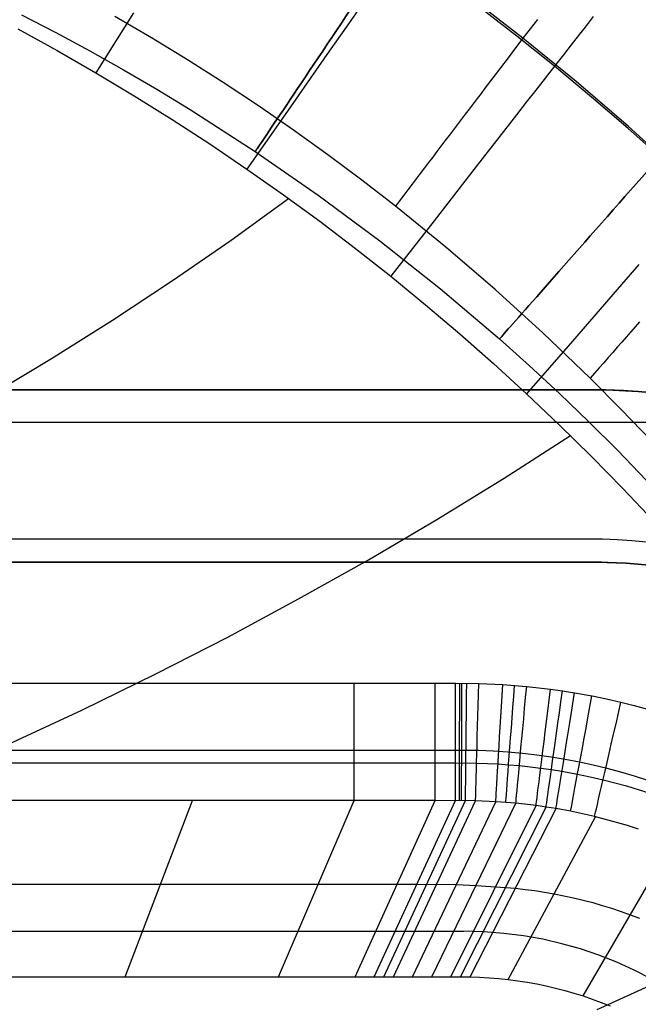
# Model space of a CAD drawing. Extents: x 35624 to 36541, y 4015 to 4839.
# Tile 109 of 150: x 36256 to 36310, y 4577 to 4663. Entities that reach past the tile are written whole.
import ezdxf

# ---------------------------------------------------------------- set-up
doc = ezdxf.new("R2010")
doc.units = 0
for name, color, linetype in [('FUSTO_INTERNO', 200, 'CONTINUOUS'), ('GAMBE', 96, 'CONTINUOUS'), ('IGES_LEVEL_1', 4, 'CONTINUOUS'), ('IGES_LEVEL_3', 87, 'CONTINUOUS')]:
    doc.layers.add(name, color=color, linetype=linetype)

msp = doc.modelspace()

# ---------------------------------------------------------------- linework, layer by layer
at = {"layer": 'FUSTO_INTERNO'}
for p, q in [((35859.584, 4630.735, -193.153), (36305.383, 4630.735, -193.153)), ((35859.584, 4630.735, -193.153), (36305.383, 4630.735, -193.153)), ((35859.584, 4630.735, -168.153), (36305.383, 4630.735, -168.153)), ((36305.383, 4630.735, -180.653), (35859.584, 4630.735, -180.653)), ((36305.383, 4630.735, -193.153), (36307.587, 4630.699, -193.153)), ((36305.383, 4630.735, -168.153), (36307.587, 4630.699, -168.153)), ((36307.587, 4630.699, -180.653), (36305.383, 4630.735, -180.653)), ((36305.383, 4630.735, -193.153), (36305.383, 4630.735, -168.153)), ((36307.587, 4630.699, -193.153), (36309.789, 4630.585, -193.153)), ((36307.587, 4630.699, -168.153), (36309.789, 4630.585, -168.153)), ((36309.789, 4630.585, -180.653), (36307.587, 4630.699, -180.653)), ((36309.789, 4630.585, -193.153), (36311.985, 4630.395, -193.153)), ((36309.789, 4630.585, -168.153), (36311.985, 4630.395, -168.153)), ((36311.985, 4630.395, -180.653), (36309.789, 4630.585, -180.653)), ((36305.383, 4617.735, -160.153), (35859.584, 4617.735, -160.153)), ((36305.383, 4617.735, -185.153), (35859.584, 4617.735, -185.153)), ((35859.584, 4615.735, -193.153), (36305.383, 4615.735, -193.153)), ((36305.383, 4615.735, -168.153), (35859.584, 4615.735, -168.153)), ((35859.584, 4615.735, -180.653), (36305.383, 4615.735, -180.653)), ((36305.383, 4615.735, -193.153), (35859.584, 4615.735, -193.153)), ((36305.383, 4615.735, -193.153), (36307.064, 4615.708, -193.153)), ((36305.383, 4615.735, -193.153), (36305.383, 4615.735, -168.153)), ((36307.064, 4615.708, -168.153), (36305.383, 4615.735, -168.153)), ((36305.383, 4615.735, -180.653), (36307.064, 4615.708, -180.653)), ((36307.064, 4615.708, -193.153), (36308.742, 4615.622, -193.153)), ((36308.742, 4615.622, -168.153), (36307.064, 4615.708, -168.153)), ((36307.064, 4615.708, -180.653), (36308.742, 4615.622, -180.653)), ((36308.742, 4615.622, -193.153), (36310.417, 4615.477, -193.153)), ((36310.417, 4615.477, -168.153), (36308.742, 4615.622, -168.153)), ((36308.742, 4615.622, -180.653), (36310.417, 4615.477, -180.653))]:
    msp.add_line(p, q, dxfattribs=at)
for centre, radius, start in [((36305.383, 4567.446, -193.153), 63.289, 45.08799), ((36305.383, 4567.64, -160.153), 50.095, 360), ((36305.383, 4567.64, -185.153), 50.095, 360), ((36305.383, 4567.446, -193.153), 48.29, 45.1154)]:
    msp.add_arc(centre, radius, start, 90, dxfattribs=at)
at = {"layer": 'GAMBE'}
for p, q in [((36256.092, 4663.375, -380.007), (36259.09, 4661.84, -380.007)), ((36259.09, 4661.84, -380.007), (36262.054, 4660.249, -380.007)), ((36262.054, 4660.249, -380.007), (36264.987, 4658.603, -380.007)), ((36264.987, 4658.603, -380.007), (36267.89, 4656.902, -380.007)), ((36267.89, 4656.902, -380.007), (36270.766, 4655.147, -380.007)), ((36270.766, 4655.147, -380.007), (36276.441, 4651.48, -380.007)), ((36276.441, 4651.48, -380.007), (36281.923, 4647.68, -380.007)), ((36281.923, 4647.68, -380.007), (36287.304, 4643.69, -380.007)), ((36287.304, 4643.69, -380.007), (36292.567, 4639.515, -380.007)), ((36292.567, 4639.515, -380.007), (36297.698, 4635.163, -380.007)), ((36297.698, 4635.163, -380.007), (36300.335, 4632.807, -380.007)), ((36300.335, 4632.807, -380.007), (36302.929, 4630.405, -380.007)), ((36302.929, 4630.405, -380.007), (36305.481, 4627.957, -380.007)), ((36305.481, 4627.957, -380.007), (36307.99, 4625.466, -380.007)), ((36307.99, 4625.466, -380.007), (36312.872, 4620.356, -380.007))]:
    msp.add_line(p, q, dxfattribs=at)
at = {"layer": 'GAMBE', "extrusion": (0.830336, -0.557263, 2.09837e-07)}
msp.add_circle((24092.806, -380.017, 27529.544), 15.002, dxfattribs=at)
at = {"layer": 'GAMBE', "extrusion": (0.750222, -0.661186, 2.08941e-07)}
msp.add_circle((27491.923, -380.016, 24166.638), 15.002, dxfattribs=at)
at = {"layer": 'IGES_LEVEL_1'}
for p, q in [((36285.977, 4664.622, -111.631), (36284.351, 4662.301, -110.1)), ((36299.209, 4661.532, -114.959), (36295.875, 4664.095, -114.955)), ((36265.835, 4663.561, -105.773), (36262.569, 4658.33, -103)), ((36267.407, 4661.387, -319.731), (36264.232, 4663.248, -319.731)), ((36299.752, 4661.339, -313.438), (36296.663, 4663.743, -313.439)), ((36305.878, 4663.237, -119.355), (36305.522, 4662.781, -118.821)), ((36284.351, 4662.301, -110.1), (36282.682, 4659.916, -108.625)), ((36301.006, 4662.981, -311.891), (36300.385, 4662.168, -312.683)), ((36305.16, 4662.319, -118.3), (36304.793, 4661.85, -117.791)), ((36305.522, 4662.781, -118.821), (36305.16, 4662.319, -118.3)), ((36255.779, 4662.15, -103), (36259.192, 4660.271, -103)), ((36270.548, 4659.465, -319.731), (36267.407, 4661.387, -319.731)), ((36302.496, 4658.906, -114.963), (36299.209, 4661.532, -114.959)), ((36300.385, 4662.168, -312.683), (36299.752, 4661.339, -313.438)), ((36304.793, 4661.85, -117.791), (36304.046, 4660.893, -116.808)), ((36299.109, 4660.495, -314.155), (36298.455, 4659.637, -314.833)), ((36299.752, 4661.339, -313.438), (36299.109, 4660.495, -314.155)), ((36304.391, 4657.563, -313.438), (36299.752, 4661.339, -313.438)), ((36304.046, 4660.893, -116.808), (36303.28, 4659.911, -115.867)), ((36259.192, 4660.271, -103), (36262.569, 4658.33, -103)), ((36282.682, 4659.916, -108.625), (36279.242, 4654.996, -105.775)), ((36303.28, 4659.911, -115.867), (36302.496, 4658.906, -114.963)), ((36273.656, 4657.484, -319.731), (36270.548, 4659.465, -319.731)), ((36298.455, 4659.637, -314.833), (36297.793, 4658.767, -315.47)), ((36302.496, 4658.906, -114.963), (36301.695, 4657.879, -114.093)), ((36305.735, 4656.222, -114.969), (36302.496, 4658.906, -114.963)), ((36262.569, 4658.33, -103), (36265.911, 4656.328, -103)), ((36297.793, 4658.767, -315.47), (36297.122, 4657.885, -316.066)), ((36276.728, 4655.444, -319.731), (36273.656, 4657.484, -319.731)), ((36297.122, 4657.885, -316.066), (36296.444, 4656.994, -316.621)), ((36301.695, 4657.879, -114.093), (36300.878, 4656.831, -113.252)), ((36308.931, 4653.662, -313.438), (36304.391, 4657.563, -313.438)), ((36265.911, 4656.328, -103), (36269.218, 4654.265, -103)), ((36296.102, 4656.544, -316.882), (36295.759, 4656.092, -317.133)), ((36296.444, 4656.994, -316.621), (36296.102, 4656.544, -316.882)), ((36300.878, 4656.831, -113.252), (36300.045, 4655.763, -112.437)), ((36308.925, 4653.479, -114.974), (36305.735, 4656.222, -114.969)), ((36279.764, 4653.346, -319.731), (36276.728, 4655.444, -319.731)), ((36295.414, 4655.638, -317.373), (36295.068, 4655.182, -317.601)), ((36295.759, 4656.092, -317.133), (36295.414, 4655.638, -317.373)), ((36300.045, 4655.763, -112.437), (36299.198, 4654.675, -111.644)), ((36279.242, 4654.996, -105.775), (36275.719, 4649.955, -103)), ((36294.72, 4654.724, -317.819), (36294.371, 4654.264, -318.025)), ((36295.068, 4655.182, -317.601), (36294.72, 4654.724, -317.819)), ((36299.198, 4654.675, -111.644), (36297.464, 4652.449, -110.111)), ((36269.218, 4654.265, -103), (36272.488, 4652.14, -103)), ((36294.021, 4653.802, -318.22), (36293.669, 4653.339, -318.404)), ((36294.371, 4654.264, -318.025), (36294.021, 4653.802, -318.22)), ((36313.37, 4649.639, -313.438), (36308.931, 4653.662, -313.438)), ((36282.763, 4651.191, -319.731), (36279.764, 4653.346, -319.731)), ((36293.316, 4652.874, -318.577), (36292.962, 4652.407, -318.737)), ((36293.669, 4653.339, -318.404), (36293.316, 4652.874, -318.577)), ((36312.066, 4650.677, -114.98), (36308.925, 4653.479, -114.974)), ((36272.488, 4652.14, -103), (36275.719, 4649.955, -103)), ((36292.607, 4651.939, -318.886), (36292.251, 4651.469, -319.024)), ((36292.962, 4652.407, -318.737), (36292.607, 4651.939, -318.886)), ((36297.464, 4652.449, -110.111), (36295.682, 4650.162, -108.634)), ((36285.724, 4648.981, -319.731), (36282.763, 4651.191, -319.731)), ((36292.251, 4651.469, -319.024), (36291.894, 4650.998, -319.149)), ((36291.536, 4650.526, -319.263), (36291.177, 4650.053, -319.364)), ((36291.894, 4650.998, -319.149), (36291.536, 4650.526, -319.263)), ((36275.719, 4649.955, -103), (36278.91, 4647.709, -103)), ((36290.817, 4649.579, -319.453), (36290.457, 4649.104, -319.531)), ((36291.177, 4650.053, -319.364), (36290.817, 4649.579, -319.453)), ((36295.682, 4650.162, -108.634), (36292.009, 4645.446, -105.779)), ((36288.646, 4646.716, -319.731), (36285.724, 4648.981, -319.731)), ((36290.096, 4648.627, -319.595), (36289.734, 4648.151, -319.648)), ((36290.457, 4649.104, -319.531), (36290.096, 4648.627, -319.595)), ((36278.91, 4647.709, -103), (36282.063, 4645.403, -103)), ((36289.372, 4647.673, -319.688), (36289.009, 4647.194, -319.716)), ((36289.734, 4648.151, -319.648), (36289.372, 4647.673, -319.688)), ((36274.35, 4643.775, -100.477), (36279.352, 4647.391, -103)), ((36289.009, 4647.194, -319.716), (36288.646, 4646.716, -319.731)), ((36293.031, 4643.153, -319.731), (36288.646, 4646.716, -319.731)), ((36282.063, 4645.403, -103), (36285.175, 4643.037, -103)), ((36292.009, 4645.446, -105.779), (36288.244, 4640.614, -103)), ((36269.239, 4640.247, -98.016), (36274.35, 4643.775, -100.477)), ((36285.175, 4643.037, -103), (36288.244, 4640.614, -103)), ((36297.321, 4639.467, -319.731), (36293.031, 4643.153, -319.731)), ((36309.842, 4641.654, -110.128), (36307.956, 4639.473, -108.647)), ((36264.022, 4636.808, -95.617), (36269.239, 4640.247, -98.016)), ((36288.244, 4640.614, -103), (36291.269, 4638.136, -103)), ((36301.511, 4635.663, -319.731), (36297.321, 4639.467, -319.731)), ((36307.956, 4639.473, -108.647), (36304.065, 4634.977, -105.786)), ((36291.269, 4638.136, -103), (36294.249, 4635.604, -103)), ((36258.703, 4633.461, -93.282), (36264.022, 4636.808, -95.617)), ((36309.914, 4636.652, -318.885), (36309.526, 4636.21, -319.022)), ((36305.598, 4631.743, -319.731), (36301.511, 4635.663, -319.731)), ((36309.137, 4635.768, -319.148), (36308.747, 4635.324, -319.261)), ((36309.526, 4636.21, -319.022), (36309.137, 4635.768, -319.148)), ((36294.249, 4635.604, -103), (36297.185, 4633.016, -103)), ((36304.065, 4634.977, -105.786), (36300.076, 4630.372, -103)), ((36308.356, 4634.879, -319.363), (36307.964, 4634.434, -319.452)), ((36308.747, 4635.324, -319.261), (36308.356, 4634.879, -319.363)), ((36307.571, 4633.987, -319.53), (36307.178, 4633.54, -319.595)), ((36307.964, 4634.434, -319.452), (36307.571, 4633.987, -319.53)), ((36253.285, 4630.207, -91.011), (36258.703, 4633.461, -93.282)), ((36306.784, 4633.091, -319.647), (36306.389, 4632.643, -319.688)), ((36307.178, 4633.54, -319.595), (36306.784, 4633.091, -319.647)), ((36297.185, 4633.016, -103), (36300.076, 4630.372, -103)), ((36306.389, 4632.643, -319.688), (36305.994, 4632.193, -319.716)), ((36305.994, 4632.193, -319.716), (36305.598, 4631.743, -319.731)), ((36308.31, 4629.021, -319.731), (36305.598, 4631.743, -319.731)), ((36300.076, 4630.372, -103), (36302.92, 4627.676, -103)), ((36310.972, 4626.248, -319.731), (36308.31, 4629.021, -319.731)), ((36302.92, 4627.676, -103), (36305.714, 4624.929, -103)), ((36298.129, 4623.045, -100.106), (36303.881, 4626.742, -103)), ((36305.714, 4624.929, -103), (36308.458, 4622.13, -103)), ((36292.267, 4619.441, -97.285), (36298.129, 4623.045, -100.106)), ((36308.458, 4622.13, -103), (36311.153, 4619.279, -103)), ((36286.296, 4615.931, -94.538), (36292.267, 4619.441, -97.285)), ((36280.222, 4612.519, -91.867), (36286.296, 4615.931, -94.538)), ((36274.048, 4609.204, -89.272), (36280.222, 4612.519, -91.867)), ((36267.777, 4605.988, -86.755), (36274.048, 4609.204, -89.272)), ((36261.413, 4602.874, -84.317), (36267.777, 4605.988, -86.755)), ((35883.65, 4605.189, -319.731), (36285.065, 4605.189, -319.731)), ((36285.065, 4605.189, -319.731), (36292.109, 4605.189, -319.731)), ((36292.109, 4605.189, -319.731), (36293.869, 4605.189, -319.731)), ((36293.869, 4605.189, -319.731), (36295.901, 4605.165, -319.731)), ((36295.901, 4605.165, -319.731), (36297.996, 4605.071, -319.731)), ((36297.996, 4605.071, -319.731), (36300.08, 4604.904, -319.731)), ((36300.08, 4604.904, -319.731), (36302.163, 4604.666, -319.731)), ((36302.163, 4604.666, -319.731), (36303.201, 4604.519, -319.731)), ((36303.201, 4604.519, -319.731), (36304.243, 4604.354, -319.731)), ((36304.243, 4604.354, -319.731), (36305.765, 4604.077, -319.731)), ((36305.765, 4604.077, -319.731), (36307.029, 4603.815, -319.731)), ((36307.029, 4603.815, -319.731), (36308.287, 4603.524, -319.731)), ((36308.287, 4603.524, -319.731), (36309.443, 4603.23, -319.731)), ((36309.443, 4603.23, -319.731), (36310.594, 4602.913, -319.731)), ((36254.96, 4599.862, -81.96), (36261.413, 4602.874, -84.317)), ((36294.588, 4599.329, -319.731), (35870.496, 4599.329, -319.731)), ((36294.588, 4599.329, -319.731), (35870.496, 4599.329, -319.731)), ((35883.65, 4598.253, -317.104), (36285.065, 4598.253, -317.104)), ((36285.065, 4598.253, -317.104), (36292.109, 4598.253, -317.104)), ((36292.109, 4598.253, -317.104), (36293.869, 4598.253, -317.104)), ((36293.869, 4598.253, -317.104), (36295.717, 4598.236, -317.107)), ((36295.717, 4598.236, -317.107), (36296.652, 4598.203, -317.109)), ((36296.652, 4598.203, -317.109), (36297.585, 4598.155, -317.11)), ((36297.585, 4598.155, -317.11), (36298.505, 4598.09, -317.111)), ((36298.505, 4598.09, -317.111), (36299.445, 4598.008, -317.111)), ((36299.445, 4598.008, -317.111), (36300.374, 4597.91, -317.112)), ((36300.374, 4597.91, -317.112), (36301.302, 4597.795, -317.111)), ((36301.302, 4597.795, -317.111), (36302.228, 4597.664, -317.111)), ((36302.228, 4597.664, -317.111), (36303.152, 4597.517, -317.11)), ((36303.152, 4597.517, -317.11), (36304.499, 4597.271, -317.11)), ((36304.499, 4597.271, -317.11), (36305.618, 4597.038, -317.109)), ((36305.618, 4597.038, -317.109), (36306.732, 4596.78, -317.108)), ((36306.732, 4596.78, -317.108), (36307.756, 4596.519, -317.108)), ((36307.756, 4596.519, -317.108), (36308.774, 4596.237, -317.107)), ((36308.774, 4596.237, -317.107), (36309.787, 4595.934, -317.107)), ((36309.787, 4595.934, -317.107), (36310.793, 4595.611, -317.106)), ((36285.065, 4594.962, -310.602), (35883.65, 4594.962, -310.602)), ((36265.112, 4579.614, -139.731), (36270.981, 4594.962, -310.602)), ((36278.462, 4579.614, -139.731), (36285.065, 4594.962, -310.602)), ((36292.109, 4594.962, -310.602), (36285.065, 4594.962, -310.602)), ((36285.136, 4579.614, -139.731), (36292.109, 4594.962, -310.602)), ((36286.806, 4579.614, -139.731), (36293.869, 4594.962, -310.602)), ((36287.639, 4579.614, -139.731), (36294.75, 4594.959, -310.607)), ((36288.474, 4579.614, -139.731), (36295.63, 4594.943, -310.612)), ((36290.146, 4579.614, -139.731), (36297.39, 4594.864, -310.621)), ((36291.814, 4579.614, -139.731), (36299.143, 4594.725, -310.625)), ((36295.63, 4594.943, -310.612), (36292.109, 4594.962, -310.602)), ((36293.482, 4579.614, -139.731), (36300.892, 4594.524, -310.625)), ((36297.39, 4594.864, -310.621), (36295.63, 4594.943, -310.612)), ((36299.142, 4594.725, -310.625), (36297.39, 4594.864, -310.621)), ((36300.892, 4594.524, -310.625), (36299.142, 4594.725, -310.625)), ((36301.765, 4594.401, -310.624), (36300.892, 4594.524, -310.625)), ((36294.315, 4579.615, -139.731), (36301.765, 4594.401, -310.624)), ((36295.149, 4579.61, -139.731), (36302.633, 4594.263, -310.622)), ((36302.633, 4594.263, -310.622), (36301.765, 4594.401, -310.624)), ((36303.897, 4594.033, -310.62), (36302.633, 4594.263, -310.622)), ((36304.947, 4593.815, -310.618), (36303.897, 4594.033, -310.62)), ((36305.993, 4593.573, -310.616), (36304.947, 4593.815, -310.618)), ((36298.48, 4579.387, -139.731), (36306.084, 4593.551, -310.616)), ((36306.954, 4593.329, -310.615), (36305.993, 4593.573, -310.616)), ((36307.91, 4593.065, -310.613), (36306.954, 4593.329, -310.615)), ((36308.86, 4592.781, -310.612), (36307.91, 4593.065, -310.613)), ((36309.805, 4592.477, -310.61), (36308.86, 4592.781, -310.612)), ((36304.995, 4577.952, -139.731), (36312.791, 4591.373, -310.607)), ((35890.423, 4587.698, -229.731), (36281.94, 4587.698, -229.731)), ((36281.94, 4587.698, -229.731), (36288.809, 4587.698, -229.731)), ((36288.809, 4587.698, -229.731), (36290.526, 4587.698, -229.731)), ((36290.526, 4587.698, -229.731), (36293.961, 4587.646, -229.731)), ((36293.961, 4587.646, -229.731), (36295.674, 4587.572, -229.731)), ((36295.674, 4587.572, -229.731), (36298.238, 4587.402, -229.731)), ((36298.238, 4587.402, -229.731), (36299.091, 4587.327, -229.731)), ((36299.091, 4587.327, -229.731), (36299.943, 4587.234, -229.731)), ((36299.943, 4587.234, -229.731), (36300.792, 4587.123, -229.731)), ((36300.792, 4587.123, -229.731), (36301.64, 4586.994, -229.731)), ((36301.64, 4586.994, -229.731), (36302.485, 4586.846, -229.731)), ((36302.485, 4586.846, -229.731), (36303.327, 4586.681, -229.731)), ((36303.327, 4586.681, -229.731), (36304.165, 4586.497, -229.731)), ((36304.165, 4586.497, -229.731), (36304.999, 4586.295, -229.731)), ((36304.999, 4586.295, -229.731), (36305.829, 4586.076, -229.731)), ((36305.829, 4586.076, -229.731), (36306.655, 4585.839, -229.731)), ((36306.655, 4585.839, -229.731), (36307.475, 4585.584, -229.731)), ((36307.475, 4585.584, -229.731), (36308.291, 4585.311, -229.731)), ((36308.291, 4585.311, -229.731), (36309.101, 4585.021, -229.731)), ((36309.101, 4585.021, -229.731), (36309.906, 4584.713, -229.731)), ((35870.496, 4583.581, -139.731), (36294.588, 4583.581, -139.731)), ((35870.496, 4583.581, -139.731), (36294.588, 4583.581, -139.731)), ((36306.204, 4576.773, -90.018), (36313.255, 4579.988, -93.127)), ((35887.947, 4579.614, -139.731), (36286.806, 4579.614, -139.731)), ((36286.806, 4579.614, -139.731), (36288.474, 4579.614, -139.731)), ((36288.474, 4579.614, -139.731), (36290.146, 4579.614, -139.731)), ((36290.146, 4579.614, -139.731), (36291.814, 4579.614, -139.731)), ((36291.814, 4579.614, -139.731), (36293.482, 4579.614, -139.731)), ((36293.482, 4579.614, -139.731), (36294.315, 4579.615, -139.731)), ((36294.315, 4579.615, -139.731), (36295.149, 4579.61, -139.731)), ((36295.149, 4579.61, -139.731), (36295.984, 4579.585, -139.731)), ((36295.984, 4579.585, -139.731), (36296.818, 4579.54, -139.731)), ((36296.818, 4579.54, -139.731), (36297.65, 4579.474, -139.731)), ((36297.65, 4579.474, -139.731), (36298.48, 4579.387, -139.731)), ((36298.48, 4579.387, -139.731), (36299.309, 4579.279, -139.731)), ((36299.309, 4579.279, -139.731), (36300.134, 4579.15, -139.731)), ((36300.134, 4579.15, -139.731), (36300.955, 4579.002, -139.731)), ((36300.955, 4579.002, -139.731), (36301.772, 4578.832, -139.731)), ((36301.772, 4578.832, -139.731), (36302.585, 4578.643, -139.731)), ((36302.585, 4578.643, -139.731), (36303.393, 4578.433, -139.731)), ((36303.393, 4578.433, -139.731), (36304.197, 4578.202, -139.731)), ((36304.197, 4578.202, -139.731), (36304.995, 4577.952, -139.731)), ((36304.995, 4577.952, -139.731), (36305.788, 4577.681, -139.731)), ((36305.788, 4577.681, -139.731), (36306.573, 4577.391, -139.731)), ((36306.573, 4577.391, -139.731), (36307.352, 4577.082, -139.731))]:
    msp.add_line(p, q, dxfattribs=at)
at = {"layer": 'IGES_LEVEL_1', "extrusion": (1, -3.41361e-08, -2.12492e-12)}
msp.add_arc((4605.075, -309.567, 36285.065), 10.165, 185.84695, 270.65038, dxfattribs=at)
at = {"layer": 'IGES_LEVEL_1', "extrusion": (1, -5.62301e-07, -9.48135e-13)}
msp.add_arc((4605.094, -309.567, 36292.106), 10.165, 185.84695, 270.65038, dxfattribs=at)
at = {"layer": 'IGES_LEVEL_1', "extrusion": (1, -1.53648e-05, 3.54235e-12)}
msp.add_arc((4605.631, -309.567, 36293.799), 10.165, 185.84698, 270.65038, dxfattribs=at)
at = {"layer": 'IGES_LEVEL_1', "extrusion": (0.999999, -0.001037, -8.88494e-10)}
msp.add_arc((4642.717, -309.567, 36289.451), 10.165, 185.84947, 270.65033, dxfattribs=at)
at = {"layer": 'IGES_LEVEL_1', "extrusion": (0.999995, -0.003132, -1.197e-09)}
msp.add_arc((4718.717, -309.567, 36279.839), 10.165, 185.85448, 270.65024, dxfattribs=at)
at = {"layer": 'IGES_LEVEL_1', "extrusion": (0.999944, -0.010593, 6.13561e-13)}
msp.add_arc((4989.28, -309.567, 36244.039), 10.165, 185.87177, 270.64986, dxfattribs=at)
at = {"layer": 'IGES_LEVEL_1', "extrusion": (0.999649, -0.026479, 2.2486e-11)}
msp.add_arc((5564.524, -309.567, 36161.233), 10.165, 185.90369, 270.6489, dxfattribs=at)
at = {"layer": 'IGES_LEVEL_1', "extrusion": (0.998244, -0.059228, -4.29753e-14)}
msp.add_arc((6746.745, -309.567, 35961.522), 10.165, 185.95072, 270.64618, dxfattribs=at)
at = {"layer": 'IGES_LEVEL_1', "extrusion": (0.997162, -0.075284, 1.05202e-07)}
msp.add_arc((7324.555, -309.571, 35849.331), 10.164, 185.96437, 270.64448, dxfattribs=at)
at = {"layer": 'IGES_LEVEL_1', "extrusion": (0.995783, -0.091743, -7.93827e-08)}
msp.add_arc((7915.666, -309.565, 35724.521), 10.164, 185.97193, 270.64253, dxfattribs=at)
at = {"layer": 'IGES_LEVEL_1', "extrusion": (0.992245, -0.124296, -9.62271e-14)}
msp.add_arc((9081.053, -309.569, 35448.306), 10.163, 185.96796, 270.63788, dxfattribs=at)
at = {"layer": 'IGES_LEVEL_1', "extrusion": (0.990066, -0.140601, 8.7965e-13)}
msp.add_arc((9662.933, -309.57, 35295.178), 10.162, 185.95665, 270.63518, dxfattribs=at)
at = {"layer": 'IGES_LEVEL_1', "extrusion": (0.987511, -0.157547, -1.41087e-13)}
msp.add_arc((10266.379, -309.571, 35125.451), 10.161, 185.94143, 270.63207, dxfattribs=at)
at = {"layer": 'IGES_LEVEL_1', "extrusion": (0.983153, -0.182786, -8.12675e-09)}
msp.add_arc((11162.58, -309.572, 34852.552), 10.159, 185.91957, 270.62669, dxfattribs=at)
at = {"layer": 'IGES_LEVEL_1', "extrusion": (0.974445, -0.224625, 1.03417e-08)}
msp.add_arc((12641.526, -309.576, 34346.371), 10.156, 185.88277, 270.6159, dxfattribs=at)
at = {"layer": 'IGES_LEVEL_1'}
for centre, radius in [((36294.588, 4549.329, -319.731), 50), ((36294.588, 4549.329, -319.731), 50), ((36294.588, 4549.329, -139.731), 34.252), ((36294.588, 4549.329, -139.731), 34.252)]:
    msp.add_arc(centre, radius, 0, 90, dxfattribs=at)
at = {"layer": 'IGES_LEVEL_3'}
msp.add_line((36342.565, 4627.899, 77.977), (35822.519, 4627.899, 77.977), dxfattribs=at)

doc.saveas('drawing.dxf')
